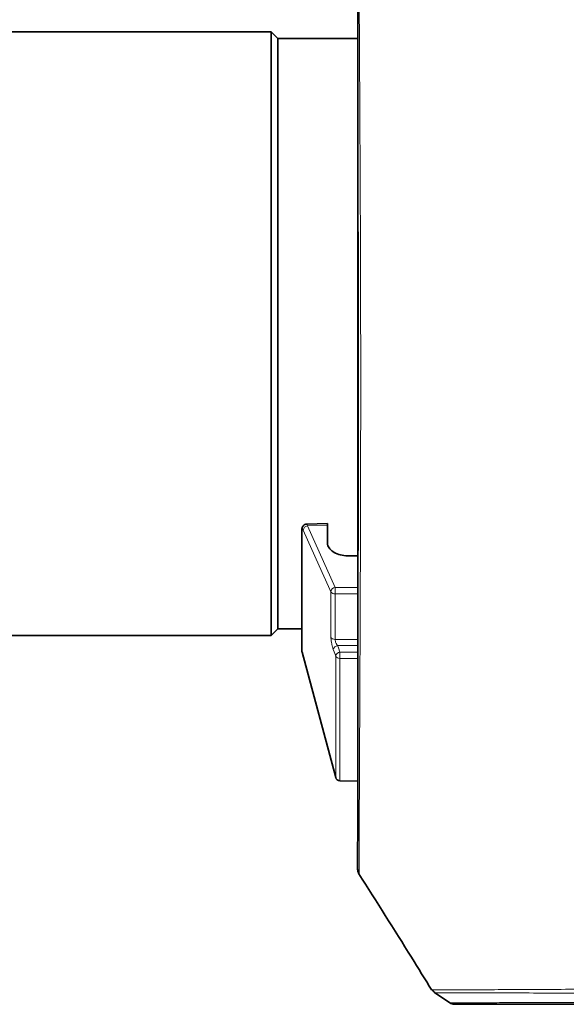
# Model space of a CAD drawing. Header units: millimetres. Extents: x 0 to 1118, y 0 to 864.
# Tile 87 of 200: x 668 to 709, y 219 to 292. Entities that reach past the tile are written whole.
import ezdxf

# ---------------------------------------------------------------- set-up
doc = ezdxf.new("R2010")
doc.units = ezdxf.units.MM

msp = doc.modelspace()

# ---------------------------------------------------------------- linework, layer by layer
at = {"color": 7, "linetype": 'Continuous', "lineweight": 35}
for p, q in [((687.192, 291.247), (656.592, 291.247)), ((687.692, 290.747), (687.192, 291.247)), ((687.192, 246.247), (687.192, 291.247)), ((693.642, 290.747), (687.692, 290.747)), ((687.692, 246.747), (687.692, 290.747)), ((693.642, 280.934), (693.642, 282.044)), ((693.642, 279.666), (693.642, 264.636)), ((693.642, 261.739), (693.642, 263.483)), ((693.642, 261.409), (693.642, 261.739)), ((693.642, 261.409), (693.642, 258.889)), ((693.642, 256.589), (693.642, 258.456)), ((693.642, 255.691), (693.642, 256.589)), ((693.642, 255.691), (693.642, 254.043)), ((689.475, 254.09), (689.475, 245.088)), ((691.376, 254.588), (689.835, 254.551)), ((691.376, 253.154), (691.376, 254.454)), ((693.642, 252.18), (693.642, 254.043)), ((687.192, 246.247), (687.692, 246.747)), ((687.692, 246.747), (689.475, 246.747)), ((645.792, 246.247), (687.192, 246.247)), ((689.487, 245.002), (691.991, 235.656)), ((692.307, 235.409), (693.636, 235.386)), ((699.174, 219.817), (699.178, 219.817)), ((699.348, 219.619), (700.495, 218.854)), ((699.364, 219.614), (699.372, 219.614))]:
    msp.add_line(p, q, dxfattribs=at)
at = {"color": 7, "linetype": 'Continuous', "lineweight": 18}
for p, q in [((689.487, 254.036), (689.487, 245.002)), ((691.376, 254.454), (689.89, 254.418)), ((689.89, 254.418), (691.95, 249.825)), ((691.95, 249.825), (693.653, 249.83)), ((691.633, 246.133), (691.633, 249.506)), ((693.653, 249.362), (691.95, 249.356)), ((691.95, 249.356), (691.95, 245.957)), ((693.648, 245.489), (692.128, 245.49)), ((691.991, 244.717), (691.812, 245.197)), ((691.991, 235.656), (691.991, 244.717)), ((692.307, 245.01), (693.648, 245.009)), ((693.647, 244.537), (692.307, 244.538)), ((692.307, 244.538), (692.307, 235.409))]:
    msp.add_line(p, q, dxfattribs=at)
at = {"color": 7, "linetype": 'Continuous', "lineweight": 18, "flags": 128}
for points in [[(689.475, 254.086), (689.475, 254.083), (689.487, 254.036)], [(691.633, 249.506), (691.461, 249.891), (690.771, 251.43), (689.574, 254.099)], [(691.95, 245.957), (692.616, 245.957), (693.649, 245.957)], [(692.128, 245.49), (692.194, 245.314), (692.307, 245.01)]]:
    msp.add_lwpolyline(points, dxfattribs=at)
at = {"color": 7, "linetype": 'Continuous', "lineweight": 18}
for centre, radius, start, end in [((689.933, 254.06), 0.361, 96.77123, 173.70228), ((691.992, 249.466), 0.361, 96.77854, 173.65416), ((702.849, 249.59), 10.902, 178.76953, 181.23047), ((691.919, 249.7), 0.345, 214.20141, 275.13605), ((691.927, 246.289), 0.332, 207.89019, 273.93205), ((692.168, 245.13), 0.362, 96.26571, 169.39114), ((692.346, 244.65), 0.362, 96.26641, 169.38807), ((692.285, 244.868), 0.331, 207.12228, 273.73958), ((703.441, 244.774), 11.137, 178.7847, 181.2153)]:
    msp.add_arc(centre, radius, start, end, dxfattribs=at)
at = {"color": 7, "linetype": 'Continuous', "lineweight": 35}
for centre, radius, start, end in [((689.809, 245.088), 0.333, 180, 195), ((692.313, 235.743), 0.333, 195, 269), ((694.294, 228.826), 0.667, 179.50374, 211.95151), ((700.858, 219.414), 0.667, 236.92044, 270.00083)]:
    msp.add_arc(centre, radius, start, end, dxfattribs=at)
msp.add_ellipse((1741.008, 283.501), major_axis=(2115.929, 29.511), ratio=0.009089, start_param=4.194104, end_param=4.194444, dxfattribs=at)
for points, knots in [([(693.61, 308.713), (693.61, 308.711), (693.61, 308.702), (693.61, 308.611), (693.61, 308.401), (693.611, 308.084), (693.611, 307.663), (693.612, 307.139), (693.613, 306.514), (693.614, 305.79), (693.615, 304.97), (693.616, 304.052), (693.617, 303.041), (693.619, 301.94), (693.621, 300.754), (693.622, 299.492), (693.624, 298.156), (693.627, 296.748), (693.629, 295.263), (693.632, 293.696), (693.634, 292.054), (693.637, 290.342), (693.64, 288.566), (693.643, 286.733), (693.646, 284.851), (693.648, 282.928), (693.651, 280.973), (693.653, 278.994), (693.655, 276.999), (693.657, 274.996), (693.659, 272.991), (693.66, 270.971), (693.661, 268.933), (693.661, 266.876), (693.662, 264.818), (693.661, 262.769), (693.661, 260.737), (693.66, 258.732), (693.659, 256.759), (693.658, 254.821), (693.656, 252.918), (693.654, 251.053), (693.653, 249.236), (693.651, 247.47), (693.649, 245.759), (693.647, 244.107), (693.645, 242.529), (693.643, 241.03), (693.641, 239.607), (693.64, 238.256), (693.638, 236.98), (693.637, 235.782), (693.635, 234.667), (693.634, 233.64), (693.633, 232.704), (693.632, 231.863), (693.631, 231.119), (693.63, 230.477), (693.629, 229.938), (693.629, 229.503), (693.628, 229.173), (693.628, 228.952), (693.628, 228.846), (693.628, 228.836), (693.628, 228.832)], [0, 0, 0, 0, 0.0060053, 0.0223269, 0.0386844, 0.0550545, 0.0714462, 0.0878698, 0.1043123, 0.1206293, 0.1369954, 0.1534115, 0.1698525, 0.1862864, 0.2026837, 0.2190199, 0.2351335, 0.2511542, 0.267324, 0.2836293, 0.3000535, 0.3165759, 0.3331726, 0.3498172, 0.3664814, 0.3831284, 0.3997287, 0.4162561, 0.4326876, 0.4490038, 0.4651896, 0.4812507, 0.4976588, 0.5141379, 0.5306627, 0.5472063, 0.5637333, 0.5802166, 0.5966297, 0.6129855, 0.6294207, 0.6458476, 0.6622728, 0.6787028, 0.6951451, 0.7116053, 0.7280585, 0.7442426, 0.7604579, 0.7767448, 0.7930974, 0.8095072, 0.8259634, 0.8424533, 0.8589629, 0.8754751, 0.8919728, 0.9084424, 0.9248717, 0.9412507, 0.957572, 0.9738249, 0.9899764, 1, 1, 1, 1]), ([(693.642, 291.471), (693.642, 291.546), (693.642, 291.697), (693.642, 291.902), (693.642, 292.062), (693.642, 292.136), (693.642, 292.156), (693.642, 292.16)], [0, 0, 0, 0, 0.23728, 0.474561, 0.711834, 0.949109, 1, 1, 1, 1]), ([(693.642, 291.132), (693.642, 291.146), (693.642, 291.173), (693.642, 291.255), (693.642, 291.357), (693.642, 291.433), (693.642, 291.471), (693.642, 291.471)], [0, 0, 0, 0, 0.249711, 0.499423, 0.749125, 0.998825, 1, 1, 1, 1]), ([(693.642, 282.35), (693.642, 282.36), (693.642, 282.378), (693.642, 282.405), (693.642, 282.419)], [0, 0, 0, 0, 0.505006, 1, 1, 1, 1]), ([(693.642, 282.044), (693.642, 282.104), (693.642, 282.225), (693.642, 282.327), (693.642, 282.373), (693.642, 282.36), (693.642, 282.36)], [0, 0, 0, 0, 0.331395, 0.66279, 0.994172, 1, 1, 1, 1]), ([(693.642, 280.075), (693.642, 280.129), (693.642, 280.237), (693.642, 280.454), (693.642, 280.68), (693.642, 280.842), (693.642, 280.92), (693.642, 280.934)], [0, 0, 0, 0, 0.23728, 0.474561, 0.711834, 0.949109, 1, 1, 1, 1]), ([(693.642, 279.666), (693.642, 279.701), (693.642, 279.771), (693.642, 279.886), (693.642, 279.992), (693.642, 280.051), (693.642, 280.075), (693.642, 280.075)], [0, 0, 0, 0, 0.249711, 0.499423, 0.749125, 0.998825, 1, 1, 1, 1]), ([(693.642, 264.267), (693.642, 264.276), (693.642, 264.302), (693.642, 264.371), (693.642, 264.473), (693.642, 264.566), (693.642, 264.619), (693.642, 264.636)], [0, 0, 0, 0, 0.139529, 0.389022, 0.638506, 0.887987, 1, 1, 1, 1]), ([(693.642, 263.483), (693.642, 263.557), (693.642, 263.706), (693.642, 263.929), (693.642, 264.119), (693.642, 264.222), (693.642, 264.26), (693.642, 264.267)], [0, 0, 0, 0, 0.237286, 0.474572, 0.711849, 0.949121, 1, 1, 1, 1]), ([(693.642, 258.456), (693.642, 258.526), (693.642, 258.667), (693.642, 258.815), (693.642, 258.889)], [0, 0, 0, 0, 0.5, 1, 1, 1, 1]), ([(689.835, 254.545), (689.809, 254.545), (689.74, 254.544), (689.644, 254.495), (689.565, 254.421), (689.515, 254.337), (689.486, 254.242), (689.475, 254.164), (689.477, 254.105), (689.478, 254.086)], [0, 0, 0, 0, 0.11265, 0.294498, 0.442509, 0.581444, 0.727105, 0.915164, 1, 1, 1, 1]), ([(691.376, 254.454), (691.376, 254.494), (691.376, 254.572), (691.376, 254.581), (691.376, 254.585)], [0, 0, 0, 0, 0.522321, 1, 1, 1, 1]), ([(693.028, 252.175), (692.841, 252.184), (692.467, 252.203), (691.97, 252.372), (691.597, 252.623), (691.403, 252.9), (691.384, 253.083), (691.376, 253.154)], [0, 0, 0, 0, 0.215915, 0.431831, 0.647724, 0.863586, 1, 1, 1, 1]), ([(693.73, 228.475), (693.73, 228.472), (693.73, 228.47), (693.73, 228.471), (693.73, 228.472)], [0, 0, 0, 0, 0.7822344, 1, 1, 1, 1]), ([(693.73, 228.471), (695.039, 226.4), (696.859, 223.519), (698.652, 220.621), (699.156, 219.806)], [0, 0, 0, 0, 0.718769, 1, 1, 1, 1]), ([(699.189, 219.824), (699.211, 219.788), (699.259, 219.709), (699.333, 219.653), (699.372, 219.624)], [0, 0, 0, 0, 0.4658, 1, 1, 1, 1]), ([(724.77, 218.747), (724.58, 218.747), (724.182, 218.747), (723.417, 218.747), (722.509, 218.747), (721.381, 218.747), (720, 218.747), (718.331, 218.747), (716.494, 218.747), (714.511, 218.747), (712.426, 218.747), (710.286, 218.747), (708.166, 218.747), (706.146, 218.747), (704.326, 218.747), (702.807, 218.747), (701.863, 218.747), (701.329, 218.747), (701.049, 218.747), (700.884, 218.747), (700.871, 218.747), (700.865, 218.747)], [0, 0, 0, 0, 0.045155, 0.094797, 0.14456, 0.194364, 0.256622, 0.318952, 0.381204, 0.443501, 0.50575, 0.568007, 0.630273, 0.692556, 0.754858, 0.817324, 0.879637, 0.910957, 0.942327, 0.973459, 1, 1, 1, 1])]:
    msp.add_open_spline(points, degree=3, knots=knots, dxfattribs=at)
at = {"color": 7, "linetype": 'Continuous', "lineweight": 18}
for points, knots in [([(693.671, 308.995), (693.671, 308.995), (693.671, 308.99), (693.671, 308.935), (693.672, 308.732), (693.673, 308.404), (693.675, 307.88), (693.678, 307.08), (693.683, 305.911), (693.689, 304.467), (693.697, 302.771), (693.706, 300.839), (693.717, 298.694), (693.73, 296.313), (693.744, 293.739), (693.759, 290.997), (693.776, 288.113), (693.793, 285.059), (693.81, 281.891), (693.825, 278.638), (693.839, 275.328), (693.849, 271.934), (693.855, 268.516), (693.857, 265.104), (693.855, 261.725), (693.85, 258.36), (693.842, 255.079), (693.833, 251.91), (693.822, 248.877), (693.81, 245.955), (693.798, 243.212), (693.786, 240.668), (693.775, 238.34), (693.765, 236.204), (693.757, 234.311), (693.749, 232.671), (693.743, 231.293), (693.738, 230.164), (693.734, 229.248), (693.731, 228.604), (693.731, 228.517), (693.73, 228.475)], [0, 0, 0, 0, 0.000508, 0.018154, 0.035854, 0.053608, 0.071418, 0.09786, 0.124486, 0.151395, 0.178693, 0.205152, 0.231795, 0.258723, 0.286041, 0.312514, 0.339172, 0.366116, 0.393453, 0.42001, 0.446753, 0.473786, 0.501214, 0.527975, 0.554927, 0.582173, 0.609824, 0.636571, 0.663508, 0.690741, 0.718378, 0.744955, 0.77172, 0.798773, 0.826222, 0.852689, 0.87934, 0.906275, 0.9336, 0.966902, 1, 1, 1, 1]), ([(689.574, 254.099), (689.564, 254.119), (689.543, 254.158), (689.516, 254.171), (689.497, 254.144), (689.488, 254.093), (689.487, 254.05), (689.487, 254.036)], [0, 0, 0, 0, 0.2262631, 0.4527946, 0.6766855, 0.8943346, 1, 1, 1, 1]), ([(689.835, 254.546), (689.843, 254.543), (689.859, 254.536), (689.879, 254.459), (689.89, 254.418)], [0, 0, 0, 0, 0.462117, 1, 1, 1, 1]), ([(691.633, 246.133), (691.634, 246.105), (691.636, 246.021), (691.654, 245.844), (691.694, 245.612), (691.75, 245.38), (691.791, 245.258), (691.812, 245.197)], [0, 0, 0, 0, 0.108653, 0.322585, 0.545231, 0.772765, 1, 1, 1, 1]), ([(692.128, 245.49), (692.107, 245.52), (692.065, 245.58), (692.009, 245.695), (691.969, 245.811), (691.951, 245.901), (691.95, 245.943), (691.95, 245.957)], [0, 0, 0, 0, 0.238447, 0.471713, 0.691928, 0.89692, 1, 1, 1, 1]), ([(699.178, 219.817), (699.183, 219.817), (699.195, 219.817), (699.421, 219.818), (699.822, 219.82), (700.398, 219.822), (701.125, 219.825), (701.996, 219.829), (703.328, 219.835), (705.256, 219.846), (707.818, 219.857), (710.447, 219.871), (713.021, 219.881), (715.44, 219.894), (717.64, 219.903), (719.582, 219.911), (721.234, 219.916), (722.614, 219.924), (723.282, 219.928), (723.616, 219.931)], [0, 0, 0, 0, 0.026789, 0.06481, 0.102926, 0.140533, 0.17822, 0.215745, 0.253324, 0.328755, 0.403483, 0.478232, 0.552755, 0.627167, 0.701652, 0.776001, 0.85048, 0.925168, 1, 1, 1, 1]), ([(723.799, 219.522), (723.796, 219.522), (723.49, 219.524), (722.78, 219.527), (721.426, 219.532), (719.771, 219.541), (717.835, 219.55), (715.633, 219.556), (713.216, 219.565), (710.641, 219.576), (708.009, 219.584), (705.738, 219.594), (703.908, 219.6), (702.499, 219.604), (701.401, 219.608), (700.594, 219.61), (699.952, 219.612), (699.52, 219.614), (699.317, 219.614), (699.362, 219.614), (699.364, 219.614)], [0, 0, 0, 0, 0.000817, 0.075336, 0.149854, 0.224376, 0.298901, 0.373438, 0.447981, 0.522558, 0.597289, 0.672013, 0.722116, 0.772229, 0.822306, 0.859865, 0.897423, 0.947771, 0.998175, 1, 1, 1, 1]), ([(700.496, 218.859), (700.502, 218.859), (700.513, 218.859), (700.678, 218.86), (700.958, 218.86), (701.49, 218.862), (702.434, 218.865), (703.955, 218.869), (705.771, 218.875), (707.789, 218.882), (709.901, 218.89), (712.033, 218.897), (714.107, 218.905), (716.079, 218.912), (717.904, 218.919), (719.562, 218.926), (720.931, 218.932), (722.048, 218.937), (722.948, 218.942), (723.729, 218.947), (724.143, 218.95), (724.349, 218.952)], [0, 0, 0, 0, 0.026287, 0.057715, 0.08886, 0.120056, 0.182767, 0.244989, 0.30741, 0.36947, 0.431559, 0.493485, 0.555414, 0.617263, 0.679151, 0.740962, 0.802842, 0.852032, 0.901261, 0.950611, 1, 1, 1, 1])]:
    msp.add_open_spline(points, degree=3, knots=knots, dxfattribs=at)

doc.saveas('drawing.dxf')
